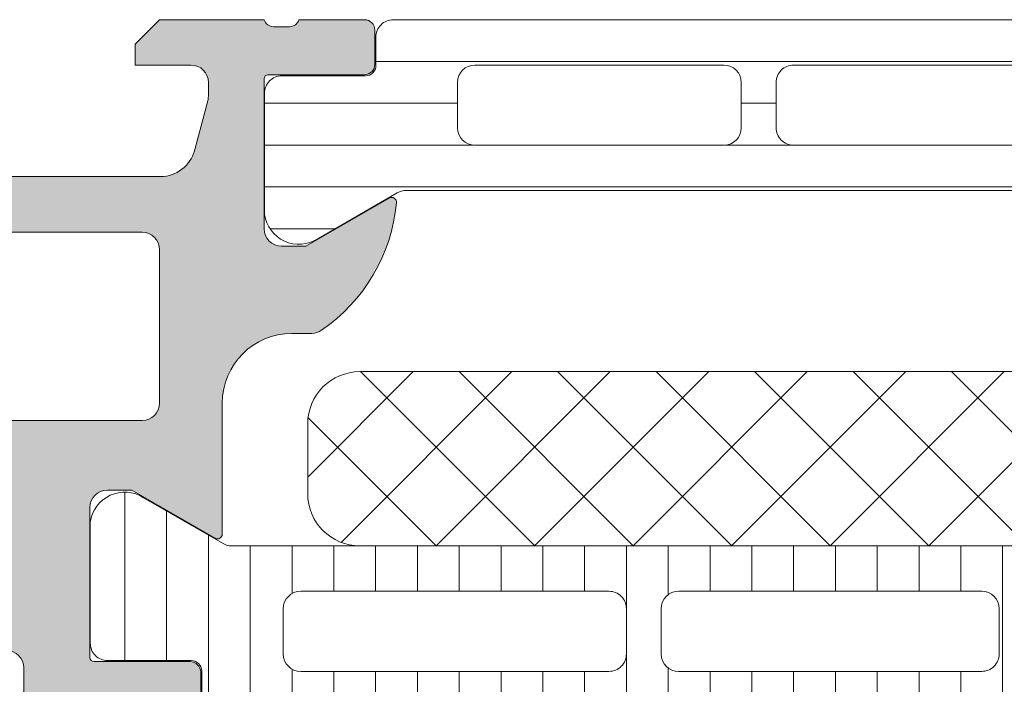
# Model space of a CAD drawing. Header units: millimetres. Extents: x 144573 to 336993, y 74252 to 247042.
# Tile 90 of 256: x 146744 to 146772, y 190641 to 190660. Entities that reach past the tile are written whole.
import ezdxf

# ---------------------------------------------------------------- set-up
doc = ezdxf.new("R2010")
doc.units = ezdxf.units.MM
doc.layers.add('FASÁDA DETAILNÍ', color=255, linetype='Continuous', lineweight=0)

msp = doc.modelspace()

# ---------------------------------------------------------------- hatches: boundary and pattern name
at = {"layer": 'FASÁDA DETAILNÍ'}
h = msp.add_hatch(color=256, dxfattribs=at)
edge = h.paths.add_edge_path()
edge.add_arc((146734.1620212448, 190594.7692411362), 0.5000674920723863, 180.0077324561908, 269.9922675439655)
edge.add_line((146734.1619537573, 190594.2691736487), (146738.1619537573, 190594.2691736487))
edge.add_arc((146738.1618862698, 190594.7692411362), 0.5000674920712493, 270.0077324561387, 359.9922675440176)
edge.add_line((146738.6619537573, 190594.7691736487), (146738.6619537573, 190596.0692224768))
edge.add_arc((146738.1619168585, 190596.069185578), 0.5000369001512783, 0.004227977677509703, 89.99577202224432)
edge.add_line((146738.1619537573, 190596.5692224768), (146737.6619537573, 190596.5692224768))
edge.add_line((146737.6619537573, 190596.5692224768), (146737.6619537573, 190595.5692224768))
edge.add_line((146737.6619537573, 190595.5692224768), (146736.1619537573, 190595.5692224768))
edge.add_arc((146736.1619167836, 190596.5691855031), 0.9999630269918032, 179.9978814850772, 270.00211851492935, ccw=False)
edge.add_line((146735.1619537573, 190596.5692224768), (146735.1619537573, 190600.5692224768))
edge.add_arc((146736.162030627, 190600.5691456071), 1.0000768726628, 90.0044039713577, 179.9955960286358, ccw=False)
edge.add_line((146736.1619537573, 190601.5692224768), (146737.6619537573, 190601.5692224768))
edge.add_line((146737.6619537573, 190601.5692224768), (146737.6619537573, 190600.5692224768))
edge.add_line((146737.6619537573, 190600.5692224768), (146738.1619537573, 190600.5692224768))
edge.add_arc((146738.1620112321, 190601.069165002), 0.499942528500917, 269.9934131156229, 360.0065868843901)
edge.add_line((146738.6619537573, 190601.0692224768), (146738.6619537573, 190603.8692102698))
edge.add_arc((146738.1619537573, 190603.8692102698), 0.5000000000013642, 359.9999999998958, 449.9999999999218)
edge.add_line((146738.1619537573, 190604.3692102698), (146737.9619537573, 190604.3692102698))
edge.add_arc((146737.9619537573, 190603.8692102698), 0.5, 90, 180)
edge.add_line((146737.4619537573, 190603.8692102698), (146737.4619537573, 190603.3692102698))
edge.add_arc((146736.9619186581, 190603.3692453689), 0.5000351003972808, 270.0040217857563, 359.9959782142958, ccw=False)
edge.add_line((146736.9619537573, 190602.8692102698), (146736.1619507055, 190602.8692102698))
edge.add_arc((146736.161967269, 190603.3692268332), 0.5000165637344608, 180.0018979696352, 269.9981020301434, ccw=False)
edge.add_line((146735.6619507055, 190603.3692102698), (146735.6619507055, 190634.6692041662))
edge.add_line((146735.6619507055, 190634.6692041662), (146736.0943473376, 190640.7076617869))
edge.add_arc((146737.0935670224, 190640.6692057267), 0.9999594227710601, 90.00000000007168, 177.7959971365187, ccw=False)
edge.add_line((146737.0935670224, 190641.6691651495), (146743.762019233, 190641.6691651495))
edge.add_arc((146743.762019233, 190641.1691651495), 0.500000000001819, 1.0419398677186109e-10, 89.99999999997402, ccw=False)
edge.add_line((146744.262019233, 190641.1691651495), (146744.262019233, 190640.2691651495))
edge.add_arc((146744.762019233, 190640.2691651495), 0.5000000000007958, 179.9999999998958, 269.9999999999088)
edge.add_line((146744.762019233, 190639.7691651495), (146746.1620207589, 190639.7691651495))
edge.add_arc((146746.4295413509, 190639.690328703), 0.2788950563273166, 88.83541062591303, 163.5801235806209, ccw=False)
edge.add_line((146746.4352097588, 190639.9691661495), (146746.8888037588, 190639.9691661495))
edge.add_arc((146746.8944644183, 190639.6902980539), 0.2789255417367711, 16.424594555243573, 91.16287007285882, ccw=False)
edge.add_line((146747.1620077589, 190639.7691651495), (146749.0420187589, 190639.7691651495))
edge.add_arc((146749.0420187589, 190640.0691651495), 0.2999999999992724, 270.0000000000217, 360.0000000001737)
edge.add_line((146749.3420187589, 190640.0691651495), (146749.3420187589, 190641.0491394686))
edge.add_arc((146749.0420187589, 190641.0491394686), 0.3000000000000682, 0, 89.99999999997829)
edge.add_line((146749.0420187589, 190641.3491394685), (146746.2820207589, 190641.3491394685))
edge.add_arc((146746.2820207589, 190641.4691394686), 0.1200000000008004, 180, 269.99999999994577, ccw=False)
edge.add_line((146746.1620207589, 190641.4691394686), (146746.1620207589, 190645.7691651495))
edge.add_arc((146746.6620207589, 190645.7691651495), 0.5, 90, 180, ccw=False)
edge.add_line((146746.6620207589, 190646.2691651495), (146747.3620207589, 190646.2691651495))
edge.add_line((146747.3620207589, 190646.2691651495), (146749.7548410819, 190644.8876696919))
edge.add_arc((146749.8239009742, 190645.0072849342), 0.1381197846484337, 240.0000000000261, 360)
edge.add_line((146749.9620207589, 190645.0072849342), (146749.9620207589, 190648.7691651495))
edge.add_arc((146751.9620207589, 190648.7691651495), 1.999999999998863, 89.99999999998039, 179.9999999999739, ccw=False)
edge.add_line((146751.9620207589, 190650.7691651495), (146752.5300161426, 190650.7691651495))
edge.add_arc((146752.5300161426, 190651.2691651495), 0.5000000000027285, 270.0000000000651, 304.4790717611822)
edge.add_arc((146749.9825428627, 190654.9786637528), 4.999999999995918, 304.4790717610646, 354.6507719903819)
edge.add_arc((146754.8238940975, 190654.5310453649), 0.138119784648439, 352.2975625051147, 479.9999999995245)
edge.add_line((146754.7548342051, 190654.6506606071), (146752.3620138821, 190653.2691651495))
edge.add_line((146752.3620138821, 190653.2691651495), (146751.6620138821, 190653.2691651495))
edge.add_arc((146751.6620138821, 190653.7691651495), 0.5, 180, 270, ccw=False)
edge.add_line((146751.1620138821, 190653.7691651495), (146751.1620138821, 190658.0691908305))
edge.add_arc((146751.2820138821, 190658.0691908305), 0.1199999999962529, 90.00000000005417, 180, ccw=False)
edge.add_line((146751.2820138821, 190658.1891908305), (146754.0420118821, 190658.1891908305))
edge.add_arc((146754.0420118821, 190658.4891908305), 0.3000000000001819, 270.0000000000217, 360)
edge.add_line((146754.3420118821, 190658.4891908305), (146754.3420118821, 190659.4691651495))
edge.add_arc((146754.0420118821, 190659.4691651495), 0.3000000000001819, 359.9999999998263, 449.9999999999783)
edge.add_line((146754.0420118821, 190659.7691651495), (146752.1620008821, 190659.7691651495))
edge.add_arc((146751.8944575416, 190659.8480322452), 0.2789255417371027, 268.8371299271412, 343.5754054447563, ccw=False)
edge.add_line((146751.8887968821, 190659.5691641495), (146751.4352028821, 190659.5691641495))
edge.add_arc((146751.4295344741, 190659.8480015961), 0.2788950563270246, 196.4198764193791, 271.164589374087, ccw=False)
edge.add_line((146751.1620138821, 190659.7691651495), (146748.1619553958, 190659.7691651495))
edge.add_line((146748.1619553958, 190659.7691651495), (146747.4618525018, 190659.0690927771))
edge.add_line((146747.4618525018, 190659.0690927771), (146747.4618525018, 190658.4690866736))
edge.add_line((146747.4618525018, 190658.4690866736), (146749.0618586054, 190658.4690866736))
edge.add_arc((146749.0618491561, 190657.9690772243), 0.5000094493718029, 0.0010827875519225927, 89.99891721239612, ccw=False)
edge.add_line((146749.5618586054, 190657.9690866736), (146749.5618586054, 190657.5736585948))
edge.add_arc((146749.0618586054, 190657.5736585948), 0.4999999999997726, -15.000000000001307, 0, ccw=False)
edge.add_line((146749.5448215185, 190657.4442490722), (146749.1606127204, 190656.0103623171))
edge.add_arc((146748.1946868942, 190656.2691813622), 1.000000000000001, 269.99999999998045, 345.00000000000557, ccw=False)
edge.add_line((146748.1946868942, 190655.2691813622), (146742.4618647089, 190655.2691813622))
edge.add_line((146742.4618647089, 190655.2691813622), (146742.4618647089, 190658.4690866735))
edge.add_line((146742.4618647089, 190658.4690866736), (146743.2618525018, 190658.4690866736))
edge.add_line((146743.2618525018, 190658.4690866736), (146743.2618525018, 190659.0690927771))
edge.add_line((146743.2618525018, 190659.0690927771), (146742.0494196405, 190659.7690744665))
edge.add_line((146742.0494196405, 190659.7690744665), (146740.9618647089, 190659.7690744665))
edge.add_line((146740.9618647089, 190659.7690744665), (146740.9618647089, 190644.7691651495))
edge.add_arc((146740.4618647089, 190644.7691651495), 0.4999999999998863, -90.00000000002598, 0, ccw=False)
edge.add_line((146740.4618647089, 190644.2691651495), (146734.6619537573, 190644.2691651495))
edge.add_arc((146734.6619537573, 190643.2691651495), 1, 89.99999999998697, 180)
edge.add_line((146733.6619537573, 190643.2691651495), (146733.6619537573, 190594.7691736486))
edge = h.paths.add_edge_path(flags=16)
edge.add_line((146743.2618525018, 190653.6691813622), (146747.6618525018, 190653.6691813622))
edge.add_arc((146747.6618525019, 190653.1691813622), 0.5, 0, 90, ccw=False)
edge.add_line((146748.1618525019, 190653.1691813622), (146748.1618525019, 190648.7691813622))
edge.add_arc((146747.6618525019, 190648.7691813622), 0.5, -90, 0, ccw=False)
edge.add_line((146747.6618525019, 190648.2691813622), (146743.2618525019, 190648.2691813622))
edge.add_arc((146743.2618525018, 190648.7691813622), 0.5, 180, 270, ccw=False)
edge.add_line((146742.7618525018, 190648.7691813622), (146742.7618525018, 190653.1691813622))
edge.add_arc((146743.2618525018, 190653.1691813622), 0.5, 90, 180, ccw=False)
h = msp.add_hatch(dxfattribs=at)
h.set_pattern_fill('_USER', color=256, scale=1.2, angle=-1.272221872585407e-14, style=0, pattern_type=0)
h.set_pattern_definition([(360, (146751.1619537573, 190659.7691736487), (2.939128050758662e-16, 1.2), [])])
edge = h.paths.add_edge_path()
edge.add_line((146754.986063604, 190654.8021618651), (146752.7024067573, 190653.4836921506))
edge.add_arc((146752.161771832, 190654.3249447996), 0.9999960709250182, 188.1816080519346, 302.7270160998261, ccw=False)
edge.add_line((146751.1719537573, 190654.1826341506), (146751.1719537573, 190657.6591756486))
edge.add_arc((146751.6719497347, 190657.6591782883), 0.4999959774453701, 89.99969751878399, 180.0003024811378, ccw=False)
edge.add_line((146751.6719523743, 190658.1591742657), (146754.0719507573, 190658.1588423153))
edge.add_arc((146754.0719507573, 190658.4588423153), 0.2999999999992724, 270, 360.0000000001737)
edge.add_line((146754.3719507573, 190658.4588423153), (146754.3719507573, 190659.2691736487))
edge.add_arc((146754.8719480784, 190659.2691763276), 0.4999973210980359, 89.99969301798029, 180.0003069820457, ccw=False)
edge.add_line((146754.8719507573, 190659.7691736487), (146784.9544250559, 190659.7691736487))
edge.add_arc((146784.9544277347, 190659.2691763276), 0.4999973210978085, -0.0003069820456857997, 90.00030698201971, ccw=False)
edge.add_line((146785.4544250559, 190659.2691736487), (146785.4544250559, 190658.4588423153))
edge.add_arc((146785.7544250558, 190658.4588423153), 0.3000000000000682, 179.9999999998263, 270)
edge.add_line((146785.7544250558, 190658.1588423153), (146788.1544234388, 190658.1591742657))
edge.add_arc((146788.1544260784, 190657.6591782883), 0.4999959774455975, -0.0003024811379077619, 90.00030248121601, ccw=False)
edge.add_line((146788.6544220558, 190657.6591756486), (146788.6544220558, 190654.1826341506))
edge.add_arc((146787.6646039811, 190654.3249447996), 0.9999960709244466, 237.2729839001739, 351.81839194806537, ccw=False)
edge.add_line((146787.1239690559, 190653.4836921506), (146784.8403122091, 190654.8021618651))
edge.add_arc((146784.5903122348, 190654.3691491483), 0.5000000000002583, 60.00000340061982, 89.99994009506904)
edge.add_line((146784.5903127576, 190654.8691491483), (146755.2360630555, 190654.8691491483))
edge.add_arc((146755.2360635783, 190654.3691491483), 0.5000000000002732, 90.00005990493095, 119.9999965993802)
edge = h.paths.add_edge_path(flags=16)
edge.add_line((146775.5627807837, 190656.1691599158), (146782.7128051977, 190656.1691751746))
edge.add_arc((146782.7127616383, 190656.669218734), 0.5000435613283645, 270.0049911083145, 359.9950088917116)
edge.add_line((146783.2128051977, 190656.6691751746), (146783.2128051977, 190657.9691839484))
edge.add_arc((146782.7127928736, 190657.9691563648), 0.5000123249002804, 0.003160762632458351, 89.99858779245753)
edge.add_line((146782.7128051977, 190658.4691686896), (146775.5627807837, 190658.4691686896))
edge.add_arc((146775.5628243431, 190657.9691251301), 0.5000435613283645, 90.00499110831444, 179.9950088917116)
edge.add_line((146775.0627807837, 190657.9691686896), (146775.0627807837, 190656.6691599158))
edge.add_arc((146775.5628243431, 190656.6692034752), 0.5000435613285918, 180.0049911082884, 269.9950088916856)
edge = h.paths.add_edge_path(flags=16)
edge.add_line((146757.2127812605, 190656.1691599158), (146764.3628071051, 190656.1691599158))
edge.add_arc((146764.3627635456, 190656.6692034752), 0.5000435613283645, 270.0049911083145, 359.9950088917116)
edge.add_line((146764.8628071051, 190656.6691599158), (146764.8628071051, 190657.9691686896))
edge.add_arc((146764.3627635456, 190657.9691251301), 0.5000435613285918, 0.00499110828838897, 89.99500889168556)
edge.add_line((146764.3628071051, 190658.4691686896), (146757.2127812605, 190658.4691686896))
edge.add_arc((146757.2128248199, 190657.9691251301), 0.5000435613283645, 90.00499110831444, 179.9950088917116)
edge.add_line((146756.7127812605, 190657.9691686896), (146756.7127812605, 190656.6691599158))
edge.add_arc((146757.2128248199, 190656.6692034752), 0.5000435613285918, 180.0049911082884, 269.9950088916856)
edge = h.paths.add_edge_path(flags=16)
edge.add_line((146766.3628071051, 190656.1691599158), (146773.5627807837, 190656.1691599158))
edge.add_arc((146773.5628315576, 190656.6691091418), 0.4999492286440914, 269.9941811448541, 360.005818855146)
edge.add_line((146774.0627807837, 190656.6691599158), (146774.0627807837, 190657.9691686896))
edge.add_arc((146773.5628315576, 190657.9692194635), 0.4999492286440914, 359.9941811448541, 450.0058188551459)
edge.add_line((146773.5627807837, 190658.4691686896), (146766.3628071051, 190658.4691686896))
edge.add_arc((146766.3627563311, 190657.9692194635), 0.4999492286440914, 89.99418114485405, 180.0058188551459)
edge.add_line((146765.8628071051, 190657.9691686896), (146765.8628071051, 190656.6691599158))
edge.add_arc((146766.3627563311, 190656.6691091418), 0.4999492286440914, 179.9941811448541, 270.0058188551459)
h = msp.add_hatch(dxfattribs=at)
h.set_pattern_fill('NETZ', color=256, scale=2, angle=225, style=0)
h.set_pattern_definition([(225, (146767.4130303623, 190644.669908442), (1.414213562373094, -1.414213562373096), []), (314.9999999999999, (146767.4130303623, 190644.669908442), (1.414213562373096, 1.414213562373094), [])])
h.paths.add_polyline_path([(146753.9130303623, 190649.669908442, 0.4142135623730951), (146752.4130303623, 190648.169908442), (146752.4130303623, 190646.169908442, 0.4142135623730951), (146753.9130303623, 190644.669908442), (146780.9130303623, 190644.669908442, 0.4142135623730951), (146782.4130303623, 190646.169908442), (146782.4130303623, 190648.169908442, 0.4142135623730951), (146780.9130303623, 190649.669908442)])
h = msp.add_hatch(dxfattribs=at)
h.set_pattern_fill('LINIE', color=256, scale=1.2, angle=90, style=0)
h.set_pattern_definition([(90, (147680.7629977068, 196354.6339960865), (-1.2, 7.347638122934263e-17), [])])
edge = h.paths.add_edge_path()
edge.add_arc((146749.0720370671, 190641.0783633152), 0.2999999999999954, 0.0020752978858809, 90.00207529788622, ccw=False)
edge.add_line((146749.3720370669, 190641.0783741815), (146749.3720656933, 190640.2680428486))
edge.add_arc((146749.8720630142, 190640.26805828), 0.4999973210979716, 180.0017683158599, 270.0023822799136)
edge.add_line((146749.8720838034, 190639.7680609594), (146750.7131560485, 190639.7667404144))
edge.add_arc((146750.7131560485, 190639.5667404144), 0.1999999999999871, 3.979039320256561e-13, 90.00000000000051, ccw=False)
edge.add_line((146750.9131560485, 190639.5667404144), (146750.9131560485, 190635.4667404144))
edge.add_arc((146751.4131560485, 190635.4667404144), 0.5000000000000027, 179.9999999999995, 269.9999999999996)
edge.add_line((146751.4131560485, 190634.9667404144), (146752.2439052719, 190634.9667404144))
edge.add_arc((146752.2439052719, 190635.9667404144), 0.9999999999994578, 270.0000000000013, 344.9999999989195)
edge.add_line((146753.2098310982, 190635.7079213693), (146753.4131560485, 190636.4667404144))
edge.add_line((146753.4131560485, 190636.4667404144), (146752.4131560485, 190636.4667404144))
edge.add_line((146752.4131560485, 190636.4667404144), (146752.4131560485, 190638.7667404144))
edge.add_arc((146753.4172825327, 190638.7650311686), 1.004127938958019, 90.23408772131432, 179.9024699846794, ccw=False)
edge.add_line((146753.4131800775, 190639.7691507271), (146756.4130584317, 190639.7691507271))
edge.add_arc((146756.4090300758, 190638.7650313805), 1.004127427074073, 360.09751797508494, 449.7701403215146, ccw=False)
edge.add_line((146757.4131560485, 190638.7667404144), (146757.4131560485, 190636.4667404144))
edge.add_line((146757.4131560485, 190636.4667404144), (146756.4131560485, 190636.4667404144))
edge.add_line((146756.4131560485, 190636.4667404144), (146756.6164809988, 190635.7079213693))
edge.add_arc((146757.5824068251, 190635.9667404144), 1.000000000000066, 195.0000000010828, 269.9999999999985)
edge.add_line((146757.5824068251, 190634.9667404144), (146758.4131560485, 190634.9667404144))
edge.add_arc((146758.4131560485, 190635.4667404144), 0.4999999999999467, 270, 360)
edge.add_line((146758.9131560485, 190635.4667404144), (146758.9131560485, 190639.5667404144))
edge.add_arc((146759.1173291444, 190639.5650118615), 0.2041804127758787, 91.1558689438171, 179.5149389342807, ccw=False)
edge.add_line((146759.1132103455, 190639.7691507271), (146784.9545771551, 190639.7691736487))
edge.add_arc((146784.9545617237, 190640.2691709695), 0.4999973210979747, 270.0017683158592, 360.002382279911)
edge.add_line((146785.4545590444, 190640.2691917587), (146785.4545304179, 190641.0795230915))
edge.add_arc((146785.7545304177, 190641.0795339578), 0.299999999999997, 90.0020752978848, 180.0020752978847, ccw=False)
edge.add_line((146785.7545195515, 190641.3795339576), (146788.1545179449, 190641.379288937))
edge.add_arc((146788.1545024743, 190641.8792849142), 0.499995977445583, 270.0017728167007, 360.0023777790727)
edge.add_line((146788.6544984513, 190641.8793056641), (146788.6543718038, 190645.3558471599))
edge.add_arc((146787.6645588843, 190645.213500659), 0.99999607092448, 368.1836833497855, 482.7290913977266)
edge.add_line((146787.1238934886, 190646.0547337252), (146784.8402843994, 190644.7361812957))
edge.add_arc((146784.5902687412, 190645.169184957), 0.5000000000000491, 270.00213520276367, 300.00207189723, ccw=False)
edge.add_line((146784.5902873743, 190644.6691849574), (146750.2360186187, 190644.6680986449))
edge.add_arc((146750.2360010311, 190645.1680986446), 0.5000000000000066, 240.0020786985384, 270.0020153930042, ccw=False)
edge.add_line((146749.986016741, 190644.735076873), (146747.7023121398, 190646.0534638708))
edge.add_arc((146747.1617076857, 190645.2121916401), 0.9999960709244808, 417.2750591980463, 531.8204672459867)
edge.add_line((146746.171884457, 190645.354466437), (146746.1720111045, 190641.8779249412))
edge.add_arc((146746.6720070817, 190641.8779404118), 0.4999959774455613, 180.0017728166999, 270.0023777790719)
edge.add_line((146746.6720278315, 190641.3779444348), (146749.0720262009, 190641.378363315))
edge = h.paths.add_edge_path(flags=16)
edge.add_line((146773.2631498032, 190641.5686389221), (146773.2631498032, 190642.8686330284))
edge.add_arc((146773.7631461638, 190642.8686366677), 0.4999963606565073, 89.99958295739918, 180.0004170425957, ccw=False)
edge.add_line((146773.7631498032, 190643.3686330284), (146782.6131436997, 190643.3686330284))
edge.add_arc((146782.613147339, 190642.8686366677), 0.4999963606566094, -0.0004170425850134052, 90.00041704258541, ccw=False)
edge.add_line((146783.1131436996, 190642.8686330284), (146783.1131436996, 190641.5686389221))
edge.add_arc((146782.6131436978, 190641.5686223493), 0.5000000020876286, 270.0000002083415, 360.0018991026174, ccw=False)
edge.add_line((146782.6131436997, 190641.0686223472), (146773.7631498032, 190641.0686223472))
edge.add_arc((146773.763149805, 190641.5686223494), 0.5000000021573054, 179.9981009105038, 269.9999997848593, ccw=False)
edge = h.paths.add_edge_path(flags=16)
edge.add_arc((146763.0631437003, 190641.5686223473), 0.4999999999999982, 179.9999999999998, 270.000000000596, ccw=False)
edge.add_line((146762.5631437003, 190641.5686223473), (146762.5631437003, 190642.8686330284))
edge.add_arc((146763.0631437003, 190642.8686330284), 0.4999999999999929, 89.99999999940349, 179.9999999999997, ccw=False)
edge.add_line((146763.0631437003, 190643.3686330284), (146771.7631498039, 190643.3686330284))
edge.add_arc((146771.7631498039, 190642.8686330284), 0.5000000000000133, 360.0000000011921, 449.99999999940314, ccw=False)
edge.add_line((146772.2631498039, 190642.8686330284), (146772.2631498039, 190641.5686223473))
edge.add_arc((146771.7631498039, 190641.5686223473), 0.5000000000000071, 270.0000000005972, 360.0000000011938, ccw=False)
edge.add_line((146771.7631498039, 190641.0686223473), (146763.0631437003, 190641.0686223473))
edge = h.paths.add_edge_path(flags=16)
edge.add_arc((146761.0631473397, 190642.8686366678), 0.4999963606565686, -0.00041704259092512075, 90.00041704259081, ccw=False)
edge.add_line((146761.5631437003, 190642.8686330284), (146761.5631437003, 190641.5686389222))
edge.add_arc((146761.0631436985, 190641.5686223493), 0.5000000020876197, 270.00000020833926, 360.0018991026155, ccw=False)
edge.add_line((146761.0631437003, 190641.0686223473), (146752.213134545, 190641.0686223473))
edge.add_arc((146752.213134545, 190641.5686070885), 0.4999847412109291, 179.9999999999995, 270.0000000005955, ccw=False)
edge.add_line((146751.7131498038, 190641.5686070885), (146751.7131498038, 190642.8686177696))
edge.add_arc((146752.2131650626, 190642.8686177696), 0.5000152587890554, 89.99999999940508, 180.0000000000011, ccw=False)
edge.add_line((146752.2131650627, 190643.3686330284), (146761.0631437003, 190643.3686330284))

# ---------------------------------------------------------------- linework, layer by layer
for p, q in [((146749.986016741, 190644.735076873), (146747.7023121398, 190646.0534638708)), ((146746.171884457, 190645.354466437), (146746.1720111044, 190641.8779249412)), ((146784.5902873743, 190644.6691849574), (146750.2360186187, 190644.6680986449)), ((146752.2131650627, 190643.3686330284), (146761.0631437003, 190643.3686330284)), ((146763.0631437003, 190643.3686330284), (146771.7631498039, 190643.3686330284)), ((146751.7131498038, 190641.5686070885), (146751.7131498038, 190642.8686177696)), ((146761.5631437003, 190642.8686330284), (146761.5631437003, 190641.5686389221)), ((146762.5631437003, 190641.5686223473), (146762.5631437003, 190642.8686330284)), ((146772.2631498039, 190642.8686330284), (146772.2631498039, 190641.5686223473)), ((146746.6720278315, 190641.3779444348), (146749.0720262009, 190641.378363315)), ((146749.3720370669, 190641.0783741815), (146749.3720656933, 190640.2680428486)), ((146761.0631437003, 190641.0686223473), (146752.2131345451, 190641.0686223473)), ((146771.7631498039, 190641.0686223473), (146763.0631437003, 190641.0686223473))]:
    msp.add_line(p, q, dxfattribs=at)
for points in [[(146749.3420187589, 190640.0691651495), (146749.3420187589, 190641.0491394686, 0.414213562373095), (146749.0420187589, 190641.3491394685), (146746.2820207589, 190641.3491394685, -0.414213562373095), (146746.1620207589, 190641.4691394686), (146746.1620207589, 190645.7691651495, -0.414213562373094), (146746.6620207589, 190646.2691651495), (146747.3620207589, 190646.2691651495), (146749.7548410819, 190644.8876696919, 0.5773502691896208), (146749.9620207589, 190645.0072849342), (146749.9620207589, 190648.7691651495, -0.4142135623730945), (146751.9620207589, 190650.7691651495), (146752.5300161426, 190650.7691651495, 0.1515887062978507), (146752.8130687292, 190650.856998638, 0.2224807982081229), (146754.9607676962, 190654.5125333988, 0.6230654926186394), (146754.7548342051, 190654.6506606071), (146752.3620138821, 190653.2691651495), (146751.6620138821, 190653.2691651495, -0.414213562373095), (146751.1620138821, 190653.7691651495), (146751.1620138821, 190658.0691908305, -0.414213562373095), (146751.2820138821, 190658.1891908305), (146754.0420118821, 190658.1891908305, 0.414213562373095), (146754.3420118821, 190658.4891908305), (146754.3420118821, 190659.4691651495, 0.414213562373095), (146754.0420118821, 190659.7691651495), (146752.1620008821, 190659.7691651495, -0.3381811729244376), (146751.8887968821, 190659.5691641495), (146751.4352028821, 190659.5691641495, -0.338212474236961), (146751.1620138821, 190659.7691651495), (146748.1619553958, 190659.7691651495), (146747.4618525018, 190659.0690927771), (146747.4618525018, 190658.4690866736), (146749.0618586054, 190658.4690866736, -0.4142024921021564), (146749.5618586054, 190657.9690866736), (146749.5618586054, 190657.5736585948, -0.06554346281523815), (146749.5448215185, 190657.4442490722), (146749.1606127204, 190656.0103623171, -0.339454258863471), (146748.1946868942, 190655.2691813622), (146742.4618647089, 190655.2691813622)], [(146743.762019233, 190641.6691651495, -0.4142135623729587), (146744.262019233, 190641.1691651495), (146744.262019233, 190640.2691651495, 0.4142135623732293)]]:
    msp.add_lwpolyline(points, format="xyb", dxfattribs=at)
for points in [[(146754.986063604, 190654.8021618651), (146752.7024067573, 190653.4836921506, -0.5460410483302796), (146751.1719537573, 190654.1826341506), (146751.1719537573, 190657.6591756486, -0.414216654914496), (146751.6719523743, 190658.1591742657), (146754.0719507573, 190658.1588423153, 0.414213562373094), (146754.3719507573, 190658.4588423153), (146754.3719507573, 190659.2691736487, -0.414216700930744), (146754.8719507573, 190659.7691736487), (146784.9544250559, 190659.7691736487, -0.414216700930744), (146785.4544250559, 190659.2691736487), (146785.4544250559, 190658.4588423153, 0.414213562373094), (146785.7544250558, 190658.1588423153), (146788.1544234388, 190658.1591742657, -0.4142166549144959), (146788.6544220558, 190657.6591756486), (146788.6544220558, 190654.1826341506, -0.5460410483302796), (146787.1239690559, 190653.4836921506), (146784.8403122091, 190654.8021618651, 0.1316522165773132), (146784.5903127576, 190654.8691491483), (146755.2360630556, 190654.8691491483, 0.1316522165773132)], [(146757.2127812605, 190656.1691599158), (146764.3628071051, 190656.1691599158, 0.414162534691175), (146764.8628071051, 190656.6691599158), (146764.8628071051, 190657.9691686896, 0.4141625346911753), (146764.3628071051, 190658.4691686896), (146757.2127812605, 190658.4691686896, 0.4141625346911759), (146756.7127812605, 190657.9691686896), (146756.7127812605, 190656.6691599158, 0.4141625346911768)], [(146766.3628071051, 190656.1691599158), (146773.5627807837, 190656.1691599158, 0.4142730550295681), (146774.0627807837, 190656.6691599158), (146774.0627807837, 190657.9691686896, 0.4142730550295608), (146773.5627807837, 190658.4691686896), (146766.3628071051, 190658.4691686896, 0.4142730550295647), (146765.8628071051, 190657.9691686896), (146765.8628071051, 190656.6691599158, 0.414273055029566)], [(146743.2618525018, 190653.6691813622), (146747.6618525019, 190653.6691813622, -0.4142135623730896), (146748.1618525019, 190653.1691813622), (146748.1618525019, 190648.7691813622, -0.4142135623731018), (146747.6618525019, 190648.2691813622), (146743.2618525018, 190648.2691813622, -0.4142135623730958), (146742.7618525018, 190648.7691813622), (146742.7618525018, 190653.1691813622, -0.4142135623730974)], [(146780.9130303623, 190644.669908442), (146753.9130303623, 190644.669908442, -0.414213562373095), (146752.4130303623, 190646.169908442), (146752.4130303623, 190648.169908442, -0.414213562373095), (146753.9130303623, 190649.669908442), (146780.9130303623, 190649.669908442, -0.414213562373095), (146782.4130303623, 190648.169908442), (146782.4130303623, 190646.169908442, -0.414213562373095)]]:
    msp.add_lwpolyline(points, format="xyb", close=True, dxfattribs=at)
for centre, radius, start, end in [((146747.1617076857, 190645.2121916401), 0.999996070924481, 57.27505919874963, 171.820467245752), ((146750.2360010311, 190645.1680986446), 0.5000000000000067, 240.0020786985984, 270.0020153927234), ((146752.2131650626, 190642.8686177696), 0.500015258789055, 90, 180), ((146761.0631473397, 190642.8686366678), 0.4999963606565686, 359.9995829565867, 90.00041704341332), ((146763.0631437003, 190642.8686330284), 0.4999999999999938, 90, 180), ((146771.7631498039, 190642.8686330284), 0.5000000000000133, 1.667526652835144e-09, 90), ((146746.6720070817, 190641.8779404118), 0.4999959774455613, 180.0017728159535, 270.0023777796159), ((146749.0720370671, 190641.0783633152), 0.2999999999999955, 0.002075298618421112, 90.00207529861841), ((146752.213134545, 190641.5686070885), 0.4999847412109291, 180, 270), ((146761.0631436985, 190641.5686223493), 0.5000000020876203, 270.0000002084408, 0.001899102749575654), ((146763.0631437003, 190641.5686223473), 0.4999999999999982, 180, 270), ((146771.7631498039, 190641.5686223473), 0.5000000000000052, 270, 1.667526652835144e-09)]:
    msp.add_arc(centre, radius, start, end, dxfattribs=at)

doc.saveas('drawing.dxf')
